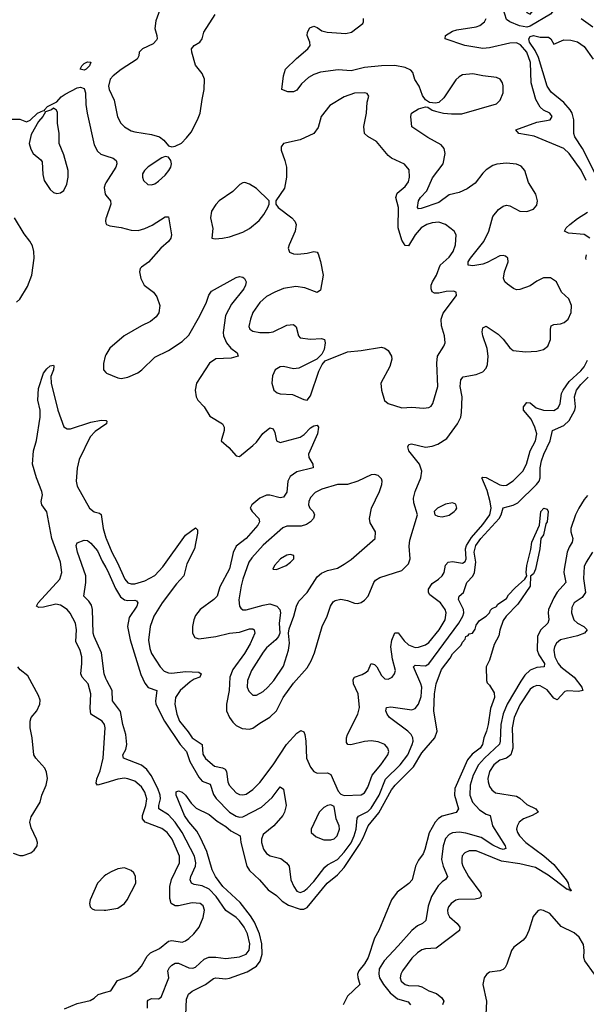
# Model space of a CAD drawing. Header units: inches. Extents: x 1649636 to 1815363, y 506543 to 641975.
# Tile 81 of 256: x 1699489 to 1702842, y 550412 to 556243. Entities that reach past the tile are written whole.
import ezdxf

# ---------------------------------------------------------------- set-up
doc = ezdxf.new("R2010")
doc.units = ezdxf.units.IN
doc.header["$MEASUREMENT"] = 0
doc.layers.add('B6595', color=7, linetype='Continuous')
doc.layers.add('B7505', color=7, linetype='Continuous')

msp = doc.modelspace()

# ---------------------------------------------------------------- linework, layer by layer
at = {"layer": 'B6595', "color": 5, "elevation": 420}
for points in [[(1699870, 555944.2), (1699847.6, 555950), (1699856.2, 555970), (1699870, 555983.8), (1699890, 555994), (1699910, 555990.7), (1699902.4, 555970), (1699883, 555950)], [(1699690, 555719), (1699678, 555710), (1699642, 555698), (1699626.8, 555670), (1699600.2, 555639.8), (1699557.3, 555562.7), (1699546, 555510), (1699555.8, 555475.8), (1699570, 555450.7), (1699614, 555414), (1699621.7, 555401.7), (1699625.8, 555325.8), (1699633.4, 555290), (1699670, 555238.4), (1699690, 555219.5), (1699710, 555213.1), (1699730, 555218.3), (1699750, 555232), (1699768.9, 555270), (1699776.4, 555310), (1699776.7, 555350), (1699750, 555442.7), (1699723.9, 555510), (1699722.7, 555570), (1699712.5, 555630), (1699713.1, 555693.1), (1699707.5, 555707.5)]]:
    msp.add_lwpolyline(points, close=True, dxfattribs=at)
at = {"layer": 'B6595', "color": 5}
for points, elevation in [([(1699410, 555654.9), (1699490, 555653.4), (1699530, 555638.8), (1699551.9, 555648.1), (1699595.3, 555690), (1699630, 555704.7), (1699636.4, 555703.6), (1699635.3, 555710), (1699654, 555730), (1699710, 555757.3), (1699734.6, 555785.4), (1699757.9, 555802.1), (1699830, 555839.8), (1699850, 555843), (1699870, 555836.5), (1699879.6, 555810), (1699880.7, 555740.7), (1699888.7, 555688.7), (1699930, 555501.6), (1699950, 555465.3), (1699970, 555446.3), (1700000, 555436.6)], 420), ([(1700000, 555277.7), (1699995.2, 555270), (1699990.2, 555250), (1699994.9, 555210), (1700000, 555203.8)], 420), ([(1699470, 554570.3), (1699490, 554588.7), (1699536.4, 554663.6), (1699560.5, 554730), (1699575, 554830), (1699573, 554870), (1699564.4, 554904.4), (1699550, 554931), (1699515.2, 554975.2), (1699459.2, 555070)], 420), ([(1700000, 555068.5), (1699996.4, 555050), (1700000, 555038.7)], 420), ([(1700000, 554258.9), (1699994.9, 554250), (1699986.1, 554206.1), (1699984.9, 554170), (1700000, 554154.2)], 420), ([(1700000, 551724.6), (1699950, 551709.9), (1699941.9, 551721.9), (1699946.6, 551746.6), (1699966, 551794), (1699982.6, 551870), (1699995.3, 552050), (1699990.9, 552070), (1699977.7, 552090), (1699909.8, 552130), (1699905.5, 552165.5), (1699910.4, 552250.4), (1699894, 552310), (1699859.8, 552350), (1699851.3, 552370), (1699857.8, 552430), (1699857, 552470), (1699848, 552508), (1699821.6, 552561.6), (1699825.9, 552630), (1699820.6, 552670), (1699788.4, 552728.4), (1699770.7, 552750), (1699730, 552775.8), (1699702.8, 552782.8), (1699630, 552763.2), (1699602.6, 552762.6), (1699589.1, 552769.1), (1699597.8, 552790), (1699726.3, 552930), (1699738.8, 552970), (1699731.2, 553030), (1699679.3, 553170), (1699650, 553329.5), (1699619.8, 553370), (1699616.5, 553390), (1699623.4, 553430), (1699620.5, 553450), (1699587.9, 553530), (1699564.8, 553610), (1699570.7, 553690), (1699588.6, 553751.4), (1699610.4, 553890), (1699609.9, 553930), (1699596.5, 553990), (1699601.2, 554058.8), (1699629.6, 554150), (1699650, 554176.4), (1699670, 554193), (1699690, 554198), (1699691.7, 554191.7), (1699690, 554169.3), (1699673.4, 554130), (1699675, 554090), (1699715.6, 553930), (1699751.6, 553831.6), (1699770, 553819.4), (1699790, 553819.5), (1699910, 553860.5), (1699970.7, 553870.7), (1700000, 553870)], 380), ([(1700000, 553847.6), (1699935.3, 553804.7), (1699906.3, 553773.7), (1699841.5, 553638.5), (1699830, 553587), (1699823, 553510), (1699830, 553481.6), (1699902.7, 553350), (1699930, 553328), (1699960.8, 553320.8), (1699972.4, 553312.4), (1699982.6, 553230), (1700000, 553174.3)], 380), ([(1700000, 552341.8), (1699989.3, 552370), (1699973.1, 552493.1), (1699929.4, 552590), (1699924.5, 552610), (1699920.2, 552750), (1699915, 552775), (1699899, 552799), (1699868, 552830), (1699880.6, 552910), (1699881.5, 552950), (1699831.8, 553090), (1699824.5, 553130), (1699830, 553144.7), (1699870, 553161), (1699890, 553158), (1699910, 553143), (1699950, 553098.5), (1699976.9, 553036.9), (1700000, 552998.1)], 360), ([(1699450, 551307.7), (1699490, 551294.4), (1699510, 551294.4), (1699556, 551310), (1699575.1, 551324.9), (1699592, 551350), (1699594.5, 551370), (1699589.5, 551390), (1699557, 551457), (1699548.5, 551490), (1699557.9, 551522.1), (1699610, 551608.5), (1699620.6, 551650), (1699646.6, 551710), (1699653.6, 551750), (1699647.3, 551787.3), (1699637.3, 551810), (1699585.1, 551870), (1699574, 551890), (1699563.7, 551990), (1699551.5, 552050), (1699550.6, 552090), (1699557.7, 552110), (1699590, 552150.3), (1699609, 552190), (1699610, 552214), (1699601.3, 552241.3), (1699536.8, 552356.8), (1699492.8, 552392.8), (1699478.9, 552410)], 420), ([(1700000, 551178.6), (1699988.6, 551171.4), (1699950.3, 551130), (1699906, 551030), (1699901.6, 551010), (1699906, 550990), (1699917.5, 550977.5), (1699932.3, 550972.3), (1699990, 550969), (1700000, 550970.5)], 420), ([(1699754.3, 550385.7), (1699830, 550416.2), (1699905.6, 550434.4), (1699930.8, 550449.2), (1699953.2, 550470), (1700000, 550483.7)], 380)]:
    msp.add_lwpolyline(points, dxfattribs=dict(at, elevation=elevation))
at = {"layer": 'B7505', "color": 5}
for points, elevation in [([(1702510, 556276), (1702534.7, 556305.3), (1702557.6, 556322.4), (1702692, 556370), (1702695.6, 556350), (1702630, 556275.8), (1702510, 556204.7), (1702490, 556199.1), (1702446.3, 556206.3), (1702389, 556230), (1702370, 556245.2), (1702350, 556308), (1702349.5, 556330.5), (1702364, 556370), (1702384, 556390), (1702390, 556394), (1702410, 556394), (1702424.5, 556384.5), (1702450, 556346), (1702477.3, 556317.3), (1702490, 556284.7)], 360), ([(1701530, 555809.3), (1701470, 555807.1), (1701410, 555786), (1701324.3, 555735.7), (1701272.9, 555670), (1701255.5, 555604.5), (1701230.2, 555569.8), (1701150, 555532), (1701050, 555509.2), (1701036.3, 555490), (1701036.4, 555470), (1701058.9, 555410), (1701067.9, 555370), (1701068.4, 555310), (1701055.5, 555244.5), (1701004.7, 555170), (1701006, 555150), (1701018.8, 555130), (1701100.7, 555070), (1701117.3, 555050), (1701125.5, 555030), (1701120.4, 554990), (1701083.1, 554910), (1701078.7, 554890), (1701086.5, 554866.5), (1701110, 554856.5), (1701135.2, 554855.3), (1701190, 554859.6), (1701230.5, 554870.5), (1701250, 554866.8), (1701256.2, 554856.2), (1701270.3, 554810.3), (1701286, 554730), (1701270, 554641.2), (1701250, 554627.6), (1701176.1, 554656.1), (1701123.3, 554663.3), (1701050, 554650.5), (1700998.7, 554630), (1700950, 554603.1), (1700910, 554567.8), (1700870, 554509.5), (1700854.7, 554470), (1700845.5, 554425.5), (1700850.5, 554410), (1700870, 554398.9), (1700910, 554390.2), (1700966, 554390), (1700990, 554395), (1701070, 554434.4), (1701110, 554437.6), (1701124.6, 554424.6), (1701138.4, 554370), (1701150, 554358.4), (1701210, 554351.5), (1701276.1, 554356.1), (1701294, 554350), (1701298, 554330), (1701290.4, 554289.6), (1701278, 554262), (1701247.1, 554232.9), (1701140.5, 554179.5), (1701110, 554176.4), (1701050, 554189.6), (1701030, 554187.3), (1701002, 554170), (1700985.8, 554134.2), (1700982, 554090), (1700992.7, 554050), (1701012.9, 554032.9), (1701030, 554027.9), (1701103.2, 554023.2), (1701170, 553993), (1701190, 553990.7), (1701210, 554016), (1701258.8, 554161.2), (1701278.4, 554201.6), (1701296.6, 554223.4), (1701430, 554277), (1701510, 554284.6), (1701630, 554303.8), (1701650, 554298), (1701670, 554284), (1701690.3, 554250.3), (1701692, 554232), (1701679.3, 554190), (1701627.3, 554090), (1701630.9, 554049.1), (1701648.7, 553988.7), (1701670.3, 553970.3), (1701750, 553944.6), (1701810, 553948), (1701878.3, 553941.7), (1701910, 553946), (1701924.9, 553955.1), (1701934.7, 553970), (1701963.5, 554070), (1701957.2, 554210), (1701961.5, 554250), (1701999.6, 554310), (1702007.6, 554330), (1702003.6, 554370), (1701985.1, 554430), (1701982.6, 554470), (1701995.8, 554504.2), (1702075.1, 554610), (1702072, 554630), (1702055.7, 554635.7), (1702013.5, 554633.5), (1701970, 554623.2), (1701943.5, 554623.5), (1701930, 554631.8), (1701923.9, 554650), (1701925, 554670), (1701931.4, 554690), (1701956.2, 554730), (1701978, 554790), (1702030, 554836.3), (1702055.4, 554870), (1702068.9, 554910), (1702073, 554970), (1702059.5, 554990), (1702009.5, 555030), (1701970, 555043.8), (1701930, 555039.8), (1701899.5, 555030), (1701866, 555010), (1701830, 554968.6), (1701790, 554904.4), (1701770, 554906), (1701750, 554937.2), (1701728.3, 555010), (1701731.6, 555131.6), (1701715.8, 555190), (1701723.5, 555216.5), (1701770, 555254.9), (1701790, 555282.4), (1701797.1, 555310), (1701793.5, 555353.5), (1701767.4, 555387.4), (1701690, 555424), (1701670, 555438.3), (1701601.1, 555521.1), (1701550, 555551.3), (1701529.8, 555569.8), (1701525.8, 555610), (1701540.8, 555690), (1701546.2, 555753.8), (1701556, 555790), (1701545.6, 555805.6)], 440), ([(1700350, 555432.7), (1700330, 555424.5), (1700250, 555372.6), (1700228.4, 555350), (1700217.1, 555330), (1700215.5, 555310), (1700222, 555290), (1700247.5, 555267.5), (1700270, 555264.9), (1700290, 555270.4), (1700310, 555286.4), (1700350, 555322), (1700372.8, 555350), (1700383.6, 555370), (1700387.3, 555390), (1700383.7, 555410), (1700370, 555429.2)], 440), ([(1700821.7, 555278.3), (1700810, 555277.6), (1700793, 555267), (1700750, 555225.6), (1700670, 555169.6), (1700650, 555149.6), (1700624.2, 555110), (1700619.5, 555070), (1700632.5, 555007.5), (1700626.8, 554950), (1700645.2, 554945.2), (1700690, 554948.7), (1700730, 554957.6), (1700810, 554985.3), (1700850, 555006.7), (1700906.1, 555053.9), (1700934.7, 555090), (1700958, 555130), (1700966.6, 555150), (1700965.2, 555170), (1700890, 555243.1), (1700850, 555269.7)], 440), ([(1701590, 553549.6), (1701570, 553548), (1701490.8, 553510), (1701430, 553491.1), (1701369.7, 553489.7), (1701277.2, 553462.8), (1701237.4, 553442.6), (1701210, 553413.3), (1701199.7, 553390), (1701198, 553370), (1701206.9, 553350), (1701225.2, 553330), (1701233.6, 553310), (1701228, 553290), (1701210.2, 553270), (1701186.5, 553253.5), (1701155.9, 553244.1), (1701070, 553242.9), (1701046.3, 553233.7), (1700930, 553130.6), (1700863.7, 553056.3), (1700845.6, 553030), (1700809.1, 552930), (1700799.6, 552890), (1700786.8, 552806.8), (1700790.2, 552770.2), (1700797.7, 552757.8), (1700809.3, 552749.3), (1700830, 552748.4), (1700930, 552776.8), (1700970, 552783.5), (1701010.7, 552770), (1701028, 552750), (1701033.4, 552730), (1701025.3, 552670), (1701028.5, 552610), (1701021.6, 552590), (1701005.7, 552570), (1700950, 552524), (1700930, 552497.7), (1700861.7, 552390), (1700837.6, 552330), (1700836.1, 552290), (1700846.1, 552266.1), (1700870, 552243.7), (1700890, 552242.6), (1700930, 552265.3), (1700957.4, 552290), (1700993, 552330), (1701050, 552415.3), (1701081, 552510), (1701086, 552550), (1701080.9, 552610), (1701084.8, 552635.2), (1701112.6, 552710), (1701127, 552770), (1701141.3, 552798.7), (1701190, 552851.8), (1701250, 552942.8), (1701274.6, 552965.4), (1701310, 552980.9), (1701370, 552994.9), (1701410, 553018), (1701450, 553047.2), (1701592, 553170), (1701595.6, 553210), (1701562.7, 553262.7), (1701559.8, 553290), (1701570.8, 553350), (1701619.2, 553450), (1701632.8, 553490), (1701634.7, 553510), (1701630, 553524), (1701610, 553543.6)], 440), ([(1702050, 553381.5), (1702010, 553373.8), (1701961.6, 553350), (1701941.6, 553330), (1701946.8, 553310), (1701963.7, 553303.7), (1701990, 553299), (1702030, 553309.2), (1702061.1, 553330), (1702070, 553341.3), (1702075.3, 553350), (1702070, 553374.3)], 420), ([(1701090, 553076.3), (1701070, 553072.2), (1701033, 553050), (1700996.3, 553010), (1700987.7, 552990), (1701010, 552987), (1701066, 553010), (1701092, 553030), (1701111.6, 553050), (1701111.8, 553070)], 460), ([(1701330, 551594), (1701310, 551589.6), (1701290, 551577.4), (1701261.1, 551550), (1701214, 551450), (1701214.9, 551430), (1701243.7, 551403.7), (1701290, 551385.3), (1701330, 551385.5), (1701350, 551393.1), (1701368.2, 551410), (1701382.4, 551450), (1701379.8, 551470), (1701362.3, 551510), (1701350, 551584)], 380)]:
    msp.add_lwpolyline(points, close=True, dxfattribs=dict(at, elevation=elevation))
for points, elevation in [([(1700335.6, 556350), (1700295.4, 556235.4), (1700289.2, 556190), (1700301.3, 556150), (1700303.1, 556130), (1700299, 556121), (1700280.2, 556099.8), (1700216.3, 556070), (1700197.3, 556050), (1700194.8, 556030), (1700184.4, 556010), (1700090, 555947.2), (1700043.5, 555910), (1700025.5, 555890), (1700015.5, 555850), (1700019.7, 555830), (1700047.5, 555767.5), (1700068.2, 555668.2), (1700088.1, 555630), (1700108.8, 555608.8), (1700150, 555585.3), (1700170, 555579.6), (1700270, 555563.2), (1700317.3, 555550), (1700343, 555530), (1700370, 555496), (1700390, 555490.8), (1700410, 555494.8), (1700447.2, 555512.8), (1700477.2, 555542.8), (1700503.3, 555576.7), (1700542.4, 555650), (1700558, 555690), (1700568.3, 555770), (1700582, 555830), (1700582.4, 555890), (1700570, 555925.2), (1700530, 555974), (1700507.3, 556050), (1700506, 556070), (1700521.2, 556090), (1700555.1, 556110), (1700569.5, 556130), (1700579.7, 556170), (1700645.7, 556274.3)], 440), ([(1700000, 554154.2), (1700004, 554150), (1700070, 554121.6), (1700090, 554117.5), (1700130, 554125.5), (1700187.6, 554152.4), (1700212.1, 554170), (1700290, 554244.9), (1700370, 554283.7), (1700450, 554337.8), (1700490, 554375.3), (1700556.3, 554490), (1700595.7, 554570), (1700608.2, 554611.8), (1700624, 554636), (1700770, 554716.9), (1700790, 554723.1), (1700810, 554718), (1700820.7, 554710), (1700830.3, 554690.3), (1700825.7, 554670), (1700815, 554650), (1700742.5, 554557.5), (1700708, 554492), (1700692.8, 554390), (1700694.8, 554370), (1700713.3, 554330), (1700737.9, 554297.9), (1700777, 554270), (1700783, 554250), (1700741.1, 554238.9), (1700650, 554233.9), (1700613.2, 554210), (1700536.1, 554090), (1700527.9, 554050), (1700533.4, 554010), (1700544.4, 553990), (1700580.8, 553950), (1700614.6, 553894.6), (1700690.3, 553850), (1700698.9, 553830), (1700699.5, 553810), (1700680.7, 553750), (1700727.7, 553710), (1700770, 553660.7), (1700790, 553657.3), (1700870, 553721.3), (1700890, 553741.3), (1700927.4, 553792.6), (1700970, 553826.5), (1700990, 553819.5), (1700998.9, 553798.9), (1701008.6, 553748.6), (1701030, 553739.1), (1701150, 553771), (1701172.8, 553787.2), (1701210, 553826), (1701230, 553837.2), (1701250, 553841.6), (1701258, 553830), (1701250.8, 553790), (1701198.7, 553670), (1701200.6, 553650), (1701224.9, 553610), (1701225.5, 553590), (1701130, 553565), (1701090, 553538.8), (1701075.5, 553510), (1701070, 553444.2), (1701050, 553415), (1701030, 553410.7), (1700970, 553427.4), (1700950, 553426.5), (1700910.1, 553409.9), (1700862.4, 553370), (1700854, 553350), (1700864.2, 553330), (1700905.2, 553290), (1700908.7, 553270), (1700899.5, 553250), (1700829.7, 553170.3), (1700770, 553125.8), (1700751.7, 553088.3), (1700730, 552991.1), (1700674.5, 552885.5), (1700657.3, 552830), (1700638.2, 552810), (1700557.7, 552750), (1700530, 552715.6), (1700519.1, 552690), (1700512.5, 552650), (1700512.2, 552610), (1700525, 552585), (1700550, 552576.8), (1700650, 552590.9), (1700730, 552610.1), (1700790, 552616), (1700850, 552635.1), (1700870, 552635.3), (1700877.6, 552630), (1700880.1, 552610), (1700853.2, 552546.8), (1700819.4, 552490), (1700750, 552395.9), (1700732.7, 552350), (1700728.2, 552270), (1700713.4, 552190), (1700713.9, 552150), (1700730, 552110.2), (1700750, 552083), (1700770, 552063.7), (1700806.2, 552046.2), (1700850, 552041.1), (1700870, 552047.9), (1700910, 552078), (1700970, 552111.8), (1701008.7, 552150), (1701049.3, 552230), (1701110, 552314), (1701190, 552405.2), (1701214.6, 552445.4), (1701233.6, 552493.6), (1701280.3, 552650), (1701309.8, 552710), (1701328.1, 552770), (1701343.6, 552796.4), (1701355.7, 552804.3), (1701390, 552810.9), (1701430, 552804.2), (1701470, 552787.2), (1701490, 552785.2), (1701510, 552791.9), (1701530, 552805.6), (1701550.7, 552829.3), (1701584.7, 552910), (1701595.4, 552924.6), (1701620.5, 552939.5), (1701750, 552981.6), (1701790, 553021.5), (1701800.2, 553050), (1701795, 553125), (1701798.9, 553161.1), (1701844, 553310), (1701822.4, 553382.4), (1701820.3, 553410), (1701829.8, 553450), (1701862.9, 553530), (1701869, 553570), (1701855.4, 553610), (1701792.3, 553690), (1701786.1, 553713.9), (1701793.1, 553726.9), (1701808.7, 553731.3), (1701890, 553710.8), (1701930, 553716.6), (1701964, 553730), (1702017, 553763), (1702079.8, 553850), (1702099.3, 553890), (1702103.7, 553916.3), (1702107.6, 554010), (1702096.7, 554070), (1702099.8, 554110), (1702112.8, 554127.2), (1702190, 554141), (1702230, 554157.8), (1702250, 554179.6), (1702258.5, 554201.5), (1702262.6, 554250), (1702255, 554295), (1702229.8, 554370.2), (1702225.8, 554394.2), (1702230, 554418), (1702250, 554427.6), (1702320.5, 554380.5), (1702350, 554352), (1702390, 554298.9), (1702410, 554284.1), (1702483.5, 554276.5), (1702550, 554279.8), (1702590, 554290.2), (1702614.8, 554310), (1702630.4, 554349.6), (1702629.9, 554410.1), (1702634.2, 554430), (1702650, 554438.6), (1702690, 554442.1), (1702711.3, 554450), (1702734.9, 554470), (1702752.1, 554510), (1702754.2, 554550), (1702739.8, 554590), (1702696.5, 554630), (1702666, 554690), (1702630, 554715.2), (1702590, 554714.3), (1702550, 554694.7), (1702510, 554666.8), (1702450, 554645.2), (1702430, 554644.1), (1702410.6, 554650.6), (1702376, 554676), (1702361.1, 554690), (1702351.8, 554711.8), (1702357.5, 554750), (1702379.8, 554810), (1702377.7, 554830), (1702363.3, 554843.3), (1702350, 554847.4), (1702330, 554843.7), (1702255.6, 554804.4), (1702230, 554795.9), (1702170, 554786.3), (1702144.2, 554790), (1702144.2, 554810), (1702156.7, 554830), (1702235.4, 554930), (1702264.9, 554990), (1702290, 555077.1), (1702321.9, 555118.1), (1702350, 555139.2), (1702370, 555144.7), (1702390, 555141.1), (1702450, 555108.7), (1702490, 555107.6), (1702530, 555120.3), (1702550, 555145.5), (1702553.6, 555170), (1702544, 555210), (1702499.6, 555279.6), (1702478.8, 555350), (1702456.3, 555376.3), (1702430, 555386.8), (1702370, 555392.9), (1702312.8, 555387.2), (1702290, 555379.3), (1702250, 555353.3), (1702230, 555333.7), (1702185.4, 555274.6), (1702137.9, 555242.1), (1702090, 555220.6), (1702030, 555205), (1701970, 555159.9), (1701865.9, 555125.9), (1701850, 555123.5), (1701842.7, 555130), (1701849.9, 555170), (1701861.5, 555190), (1701899.6, 555230), (1701932.5, 555307.5), (1701994.4, 555390), (1702007, 555450), (1702000.6, 555480.6), (1701982.8, 555502.8), (1701905.1, 555545.1), (1701809.3, 555609.3), (1701803.5, 555670), (1701808.2, 555690), (1701850, 555715.8), (1701890, 555726.4), (1701905.2, 555725.2), (1701930, 555707.7), (1701950, 555700.7), (1701998, 555690), (1702045.3, 555685.3), (1702106.4, 555686.4), (1702310, 555744.5), (1702333.6, 555766.4), (1702350.6, 555810), (1702351.1, 555851.1), (1702345.8, 555870), (1702331.7, 555891.7), (1702310, 555901.1), (1702230.2, 555909.8), (1702170, 555922.3), (1702110, 555915.9), (1702090, 555904.8), (1702070, 555886), (1702000.2, 555779.8), (1701970, 555753.6), (1701950, 555748.7), (1701913.6, 555753.6), (1701890, 555769.2), (1701873.5, 555793.5), (1701853.3, 555850), (1701828, 555888), (1701816.8, 555930), (1701804.8, 555944.8), (1701770, 555960.5), (1701710, 555971.5), (1701629.9, 555969.9), (1701530, 555959.2), (1701450, 555941), (1701374.2, 555945.8), (1701270, 555933.3), (1701230, 555919.2), (1701199.3, 555900.7), (1701157.4, 555862.6), (1701130, 555826), (1701110, 555815.6), (1701076.1, 555816.1), (1701040.9, 555830), (1701050.9, 555910), (1701062.4, 555950), (1701126.9, 556013.1), (1701194.5, 556070), (1701208.3, 556090), (1701206.6, 556110), (1701189.7, 556150), (1701191.6, 556170), (1701205.9, 556194.1), (1701230, 556203.8), (1701250, 556196.4), (1701277.8, 556177.8), (1701308.3, 556168.3), (1701419, 556161), (1701452, 556170), (1701519.1, 556220.9), (1701523.7, 556230), (1701523.6, 556250)], 420), ([(1702842.5, 555290), (1702811.2, 555351.2), (1702741.9, 555450), (1702710, 555479.9), (1702533.4, 555553.4), (1702443.5, 555570), (1702425.1, 555590), (1702550, 555636.4), (1702627.6, 555650), (1702641, 555670), (1702626.3, 555690), (1702590, 555706.6), (1702570, 555724.2), (1702544.5, 555770), (1702515.8, 555870), (1702511.2, 555990), (1702489.6, 556050), (1702453.8, 556093.8), (1702430, 556106.3), (1702390, 556103.7), (1702270, 556076), (1702230, 556072.7), (1702124.5, 556090), (1702007.8, 556130), (1702009.7, 556150), (1702050, 556175.4), (1702076, 556184), (1702190, 556200.6), (1702212.1, 556207.9), (1702240.2, 556230), (1702250.6, 556249.4)], 380), ([(1702812.7, 556250), (1702880.3, 556200.3)], 380), ([(1702900.9, 555320.9), (1702819.5, 555479.5), (1702774.6, 555550), (1702768, 555570), (1702767.9, 555650), (1702759.2, 555690), (1702747.9, 555710), (1702710, 555752.9), (1702633.7, 555813.7), (1702611.3, 555850), (1702559.7, 556019.7), (1702539.8, 556059.8), (1702505.8, 556110), (1702501.7, 556130), (1702510, 556144.1), (1702530, 556149.4), (1702570, 556139.3), (1702618.9, 556138.9), (1702633.4, 556130), (1702650, 556098), (1702710, 556124.4), (1702750, 556122.4), (1702790, 556112), (1702830, 556084), (1702884, 556010)], 360), ([(1700000, 555436.6), (1700042.7, 555422.7), (1700061.1, 555410), (1700063.2, 555403.2), (1700064.5, 555390), (1700058.3, 555370), (1700000, 555277.7)], 420), ([(1700000, 555203.8), (1700027.4, 555170), (1700029.1, 555150), (1700000.3, 555070), (1700000, 555068.5)], 420), ([(1702862.9, 554950), (1702830, 554970.4), (1702738, 554978), (1702712.4, 554990), (1702722.6, 555010), (1702744.7, 555030), (1702790, 555066), (1702850, 555102.5)], 380), ([(1700000, 555038.7), (1700002.8, 555030), (1700022.3, 555022.3), (1700090, 555013.4), (1700150, 554997.2), (1700190, 554995.4), (1700230, 555007.2), (1700273.2, 555026.8), (1700350, 555075.3), (1700370, 555075.5), (1700387.8, 554970), (1700384.1, 554950), (1700370.2, 554930), (1700325.6, 554890), (1700252, 554808), (1700210, 554778.4), (1700202.4, 554770), (1700197.6, 554750), (1700207, 554710), (1700226.7, 554670), (1700280.5, 554630), (1700301.2, 554601.2), (1700318.3, 554550), (1700312.6, 554507.4), (1700296.7, 554483.3), (1700264.1, 554455.9), (1700210, 554430.8), (1700107.2, 554370), (1700022.1, 554297.9), (1700000, 554258.9)], 420), ([(1702842.3, 554822.3), (1702839, 554830), (1702844.5, 554850)], 380), ([(1700000, 553174.3), (1700001.3, 553170), (1700033.7, 553090), (1700066.8, 553030), (1700110.8, 552930), (1700130, 552909), (1700150, 552901.7), (1700170, 552902.6), (1700230, 552919.6), (1700290, 552952.4), (1700337, 553003), (1700470, 553191), (1700530, 553234.9), (1700541.6, 553221.6), (1700542, 553202), (1700524.6, 553110), (1700479.4, 553020.6), (1700461.7, 552950), (1700417.1, 552902.9), (1700331.7, 552790), (1700283, 552710), (1700262.2, 552650), (1700251.5, 552568.5), (1700258.6, 552518.6), (1700269.6, 552489.6), (1700320.6, 552410), (1700345.3, 552385.3), (1700370, 552375.8), (1700390, 552374), (1700470, 552382.9), (1700550, 552379.7), (1700563.2, 552370), (1700554.9, 552350), (1700522.6, 552337.4), (1700498.4, 552321.6), (1700438.2, 552270), (1700412, 552230), (1700407.3, 552190), (1700418.5, 552130), (1700435.5, 552090), (1700486.7, 552026.7), (1700510, 551989.5), (1700569.4, 551950), (1700573.5, 551893.5), (1700588.9, 551868.9), (1700642.2, 551822.2), (1700690, 551813.3), (1700704.7, 551804.7), (1700714, 551790), (1700721.5, 551730), (1700729.4, 551710), (1700770, 551664.5), (1700790, 551653.8), (1700810, 551651.9), (1700830, 551657.4), (1700870, 551684.1), (1700910, 551726.7), (1700990, 551830.1), (1701069.2, 551950), (1701130, 552018.8), (1701153, 552033), (1701170, 552026), (1701176, 552010), (1701182.4, 551970), (1701185.9, 551870), (1701210, 551816.3), (1701230, 551790.6), (1701250, 551781.6), (1701310, 551783), (1701330, 551773.4), (1701374.4, 551674.4), (1701390, 551656.3), (1701410, 551648.7), (1701510, 551652.9), (1701530, 551664.2), (1701550, 551698.4), (1701574.9, 551770), (1701627.3, 551830), (1701668.7, 551890), (1701673.8, 551910), (1701667.1, 551930), (1701649.6, 551950), (1701610, 551966.5), (1701570, 551972.7), (1701530, 551969.1), (1701448.4, 551948.4), (1701431.5, 551951.5), (1701423.3, 551963.3), (1701423.1, 551990), (1701429.8, 552010), (1701489.7, 552130), (1701499.3, 552170), (1701491.8, 552250), (1701465.7, 552310), (1701463.4, 552336.6), (1701471.3, 552350), (1701515.6, 552364.4), (1701540.5, 552379.5), (1701550.7, 552390), (1701570, 552430.2), (1701590, 552423.9), (1701603.2, 552410), (1701630, 552359.5), (1701650, 552339.6), (1701670, 552336.9), (1701692.8, 552350), (1701707.1, 552370), (1701712.4, 552390), (1701696.3, 552456.3), (1701685.7, 552530), (1701691.3, 552568.7), (1701710, 552611.8), (1701730, 552612.9), (1701764.2, 552564.2), (1701790, 552540.5), (1701830, 552526), (1701850, 552526.9), (1701890, 552541.3), (1701910, 552554.8), (1701972.5, 552630), (1702006.4, 552690), (1702012.3, 552730), (1702007.8, 552750), (1701978.7, 552790), (1701916.7, 552836.7), (1701908.2, 552850), (1701909, 552870), (1701930, 552904.5), (1701968.5, 552930), (1701989.9, 552950.1), (1702000.7, 552970), (1702010, 553012.2), (1702024, 553030), (1702050, 553033.8), (1702110, 553023.9), (1702126.1, 553033.8), (1702130.8, 553050), (1702127.1, 553110), (1702133.1, 553130), (1702163.7, 553176.3), (1702230, 553252.8), (1702271.4, 553310), (1702279, 553350), (1702273, 553387), (1702255.2, 553455.2), (1702224.8, 553530), (1702230, 553534), (1702250, 553531.8), (1702330, 553488.8), (1702350, 553484.4), (1702370, 553487.2), (1702410, 553513.1), (1702467, 553570), (1702488.8, 553610), (1702510.4, 553690), (1702542, 553750), (1702549.4, 553790), (1702538.8, 553830), (1702516.9, 553876.9), (1702469.8, 553930), (1702471.6, 553950), (1702490, 553975.8), (1702510, 553974.2), (1702545.4, 553945.4), (1702590, 553930.6), (1702650, 553928.9), (1702675.1, 553944.9), (1702687, 553970), (1702695.8, 554030), (1702706.3, 554050), (1702740.2, 554099.8), (1702810, 554163.3), (1702830, 554187.2), (1702850, 554227.8)], 380), ([(1700000, 552998.1), (1700010, 552981.3), (1700055.5, 552875.5), (1700085.3, 552825.3), (1700110, 552807.1), (1700130, 552803.2), (1700170, 552806.4), (1700181.1, 552801.1), (1700188.2, 552790), (1700182, 552770), (1700137.5, 552702.5), (1700126.9, 552650), (1700142.5, 552570), (1700205.6, 552365.6), (1700230, 552314.4), (1700248.8, 552288.8), (1700300.3, 552270), (1700292.5, 552210), (1700295.8, 552190), (1700346, 552090), (1700439.5, 551950), (1700475.8, 551910), (1700496.5, 551850), (1700550, 551757.8), (1700570, 551734.3), (1700615.6, 551715.6), (1700635.7, 551655.7), (1700652, 551632), (1700730, 551549.6), (1700770, 551526.8), (1700790, 551521.4), (1700810, 551523.3), (1700920.4, 551579.6), (1700983.3, 551636.7), (1701030, 551700.4), (1701050, 551686.8), (1701066, 551590), (1701056.6, 551550), (1701045.8, 551530), (1700993.4, 551470), (1700930, 551418), (1700920.2, 551390), (1700920.1, 551370), (1700931.4, 551331.4), (1700950, 551305.5), (1700971.6, 551291.6), (1701035.1, 551275.1), (1701068.8, 551250), (1701084.9, 551230), (1701093, 551150), (1701110.8, 551110.8), (1701130, 551082.8), (1701150, 551075.2), (1701170, 551082.7), (1701190, 551097.5), (1701230, 551139.1), (1701294.7, 551225.3), (1701310, 551238.6), (1701370, 551270.6), (1701410, 551312.6), (1701450, 551369), (1701469.2, 551410), (1701480.1, 551450), (1701485.9, 551514.1), (1701494.4, 551525.6), (1701550, 551554.2), (1701570, 551573.9), (1701615.7, 551650), (1701654.6, 551745.4), (1701741.7, 551830), (1701785.6, 551890), (1701812.7, 551950), (1701817.8, 551970), (1701816.2, 551990), (1701805.4, 552010), (1701785.6, 552030), (1701678.5, 552110), (1701663.5, 552130), (1701656.8, 552150), (1701660.7, 552170), (1701686.1, 552173.9), (1701810, 552155.9), (1701830, 552164), (1701849.9, 552190.1), (1701865.6, 552234.4), (1701868.7, 552290), (1701863.9, 552310), (1701819.9, 552410), (1701830, 552420.9), (1701890, 552417.5), (1701910, 552428.7), (1702088.4, 552670), (1702111.9, 552710), (1702117.1, 552730), (1702116.1, 552750), (1702087, 552810), (1702089.8, 552830), (1702115.3, 552850), (1702135.3, 552910), (1702170, 552946.9), (1702181.2, 552970), (1702189.3, 553030), (1702179.3, 553090), (1702188.8, 553130), (1702218.1, 553170), (1702326.9, 553290), (1702338.6, 553310), (1702350, 553351.9), (1702410, 553367.5), (1702437.1, 553382.9), (1702548.2, 553490), (1702562.5, 553510), (1702569.9, 553530.1), (1702569.5, 553589.5), (1702577.1, 553630), (1702590.8, 553670), (1702629.5, 553750), (1702642, 553810), (1702710, 553839.4), (1702741, 553870), (1702774, 553930), (1702777.9, 553950), (1702772, 554010), (1702785.2, 554050), (1702810, 554082.2), (1702853.9, 554126.1)], 360), ([(1700000, 553870), (1700002, 553870), (1700006, 553866), (1700003.7, 553850), (1700000, 553847.6)], 380), ([(1702850, 553424.7), (1702830, 553402), (1702798.2, 553350), (1702778.9, 553310), (1702750.1, 553230), (1702750.8, 553210), (1702763.2, 553170), (1702759.3, 553150), (1702740.6, 553119.4), (1702730.1, 553090), (1702710.5, 552990), (1702710.1, 552970), (1702722.2, 552910), (1702670, 552852.2), (1702650, 552820.3), (1702618.9, 552750), (1702615.9, 552730), (1702621.3, 552690), (1702614, 552670), (1702571.5, 552628.5), (1702554.4, 552590), (1702551.1, 552510), (1702561.7, 552481.7), (1702594.4, 552430), (1702593.6, 552410), (1702550, 552406.1), (1702510, 552391.1), (1702479.2, 552360.8), (1702454.6, 552325.4), (1702374.1, 552190), (1702350, 552132.7), (1702336.4, 552070), (1702332.7, 551970), (1702327.9, 551952.1), (1702239, 551870), (1702204.6, 551830), (1702173.2, 551770), (1702155.9, 551710), (1702152.7, 551650), (1702169.2, 551610), (1702210, 551564.2), (1702250, 551538.7), (1702273.4, 551530), (1702286.9, 551470), (1702362.7, 551350), (1702366, 551334), (1702350.8, 551329.2), (1702330, 551335.7), (1702290, 551354.9), (1702220, 551400), (1702130, 551425.9), (1702089.2, 551430.8), (1702050, 551427.9), (1702030, 551418.3), (1702010, 551394.2), (1701995.7, 551350), (1701986.3, 551270), (1701994.4, 551230), (1702020.7, 551170), (1702009.4, 551150.6), (1701990, 551137.8), (1701966.5, 551113.5), (1701927, 551050), (1701906.3, 550993.7), (1701892.1, 550907.9), (1701874, 550890), (1701843.4, 550876.6), (1701810, 550849.8), (1701730, 550757.8), (1701645.5, 550670), (1701617.3, 550622.7), (1701614.1, 550590), (1701619.3, 550570), (1701642.7, 550530), (1701681.2, 550481.2), (1701724.3, 550444.3), (1701787.6, 550427.6), (1701801.7, 550410)], 360), ([(1700472, 550350), (1700476.8, 550443.2), (1700488.1, 550471.9), (1700510.9, 550490), (1700589.8, 550530), (1700635.8, 550564.2), (1700650, 550568.4), (1700710, 550563.8), (1700730, 550566.8), (1700835.4, 550604.6), (1700890, 550638.7), (1700913, 550667), (1700924.5, 550710), (1700923, 550770), (1700908.3, 550830), (1700878.6, 550898.6), (1700855.9, 550935.9), (1700794.6, 551014.6), (1700690.6, 551110), (1700649.1, 551170), (1700629.3, 551209.3), (1700596.4, 551316.4), (1700559.1, 551399.1), (1700537.7, 551437.7), (1700490, 551492.4), (1700464.5, 551530), (1700415.1, 551650), (1700415.3, 551670), (1700430, 551676.3), (1700450, 551667.7), (1700470, 551650.7), (1700504.1, 551604.1), (1700533.7, 551573.7), (1700610, 551536.9), (1700657.4, 551497.5), (1700710, 551465.2), (1700738.9, 551438.9), (1700793.7, 551410), (1700798.2, 551370), (1700833, 551230), (1700850, 551204.5), (1700908, 551150), (1700959, 551090), (1701010, 551056.5), (1701043.5, 551023.5), (1701079.3, 550999.3), (1701150, 550975.3), (1701170, 550976.1), (1701190, 550985.2), (1701308.5, 551130), (1701370, 551179.6), (1701410, 551223.1), (1701501.2, 551358.8), (1701522.8, 551397.2), (1701552, 551470), (1701613.7, 551546.3), (1701690, 551683), (1701710.6, 551710), (1701820.6, 551819.4), (1701870, 551902.2), (1701946.3, 551990), (1701958.9, 552030), (1701940.6, 552150), (1701944.5, 552250), (1701954, 552310), (1701984.7, 552395.3), (1702037.5, 552462.5), (1702050, 552486.8), (1702101.5, 552538.5), (1702110, 552557.3), (1702125.4, 552574.6), (1702130, 552590.4), (1702143.9, 552596.1), (1702150, 552606), (1702169.3, 552610.7), (1702185.2, 552634.8), (1702190, 552658), (1702210, 552684.7), (1702249.4, 552710.6), (1702268.7, 552730), (1702274.5, 552745.5), (1702284.7, 552755.3), (1702310, 552767.7), (1702319, 552781), (1702370, 552816), (1702382.9, 552837.1), (1702420.8, 552879.2), (1702479.3, 552930), (1702489.5, 552950), (1702486.3, 552970), (1702489.7, 553010), (1702514.2, 553105.8), (1702520.4, 553150), (1702566, 553250), (1702573.3, 553330), (1702590.6, 553350.6), (1702610, 553344.9), (1702615.8, 553330), (1702610.2, 553269.8), (1702603.1, 553256.9), (1702590, 553193.2), (1702573.7, 553170), (1702567.2, 553110), (1702540.9, 552990), (1702530, 552962), (1702512.5, 552947.5), (1702510.9, 552889.1), (1702438.2, 552781.8), (1702367.4, 552710), (1702350, 552686), (1702330, 552628), (1702324.9, 552595.1), (1702297.3, 552542.7), (1702270.5, 552450), (1702250.5, 552410), (1702251, 552330), (1702256, 552316), (1702270, 552302), (1702297.1, 552257.1), (1702298.7, 552230), (1702276.4, 552163.6), (1702262.6, 552070), (1702252.5, 552030), (1702235.9, 551990), (1702228.4, 551950), (1702214.8, 551930), (1702166.1, 551893.9), (1702140.3, 551859.7), (1702063.6, 551690), (1702062.6, 551650), (1702086.3, 551570), (1702071.6, 551548.4), (1701990, 551526.5), (1701967.8, 551512.2), (1701948.4, 551491.6), (1701911.8, 551428.2), (1701887, 551330), (1701876.2, 551303.8), (1701850, 551266), (1701832.5, 551230), (1701811.2, 551148.8), (1701792.3, 551127.7), (1701723.4, 551076.6), (1701690.2, 551030), (1701614.3, 550850), (1701590, 550803.7), (1701552.5, 550690), (1701530, 550652.8), (1701495.9, 550610), (1701489.2, 550590), (1701490.2, 550570.2), (1701501.6, 550530), (1701430, 550461.3), (1701403.5, 550410)], 340), ([(1702878.8, 553090), (1702840.7, 553030), (1702830, 553005.2), (1702826.2, 552933.8), (1702837.8, 552850), (1702817.9, 552822.1), (1702771.1, 552790), (1702757.6, 552762.4), (1702754.6, 552730), (1702768.9, 552690), (1702790, 552669.4), (1702827.6, 552650), (1702847.6, 552630), (1702832, 552610), (1702790, 552593.5), (1702690, 552569.8), (1702666.2, 552550), (1702654.8, 552530), (1702650.1, 552510), (1702657.1, 552470), (1702676, 552430), (1702691.8, 552410), (1702770.1, 552350), (1702815.5, 552290), (1702821.3, 552270), (1702795.3, 552264.7), (1702730.7, 552269.3), (1702715.8, 552264.2), (1702670, 552215.4), (1702650, 552226), (1702610, 552274), (1702570, 552297.7), (1702550, 552299.4), (1702530, 552292.9), (1702510, 552277.7), (1702450, 552185.5), (1702415.4, 552110), (1702404.4, 552050), (1702406.9, 551930), (1702395.7, 551890), (1702370, 551870.4), (1702330, 551858.5), (1702295.8, 551830), (1702268.6, 551790), (1702260.1, 551750), (1702261.1, 551730), (1702270, 551701.3), (1702283.2, 551683.2), (1702305.4, 551665.4), (1702430, 551645), (1702450, 551633.5), (1702490, 551595.5), (1702543.8, 551570), (1702557.1, 551550), (1702521.6, 551530), (1702470.4, 551510), (1702444.9, 551490), (1702433, 551467), (1702430.2, 551450), (1702434.4, 551430), (1702446.4, 551410), (1702484, 551370), (1702590.9, 551290.9), (1702650, 551239.3), (1702723.7, 551150), (1702734.6, 551130), (1702741.2, 551101.2), (1702753.5, 551086.5), (1702750, 551082.7), (1702747.6, 551087.6), (1702735.3, 551090), (1702734.6, 551094.6), (1702730, 551091.6), (1702617.5, 551177.5), (1702541.8, 551221.7), (1702450, 551244.4), (1702339.7, 551259.7), (1702190, 551321.1), (1702150, 551321.7), (1702122.7, 551310), (1702108.4, 551291.6), (1702105.3, 551274.7), (1702105.7, 551250), (1702112.5, 551230), (1702146, 551170), (1702218.1, 551070), (1702221.2, 551050), (1702210, 551041.7), (1702184.7, 551035.3), (1702086.2, 551033.8), (1702070, 551029.8), (1702043.2, 551010), (1702027.6, 550990), (1702021.5, 550970), (1702022.7, 550950), (1702032.2, 550930), (1702079, 550890), (1702094.9, 550870), (1702092.4, 550850), (1701954.5, 550745.5), (1701890, 550740.2), (1701870, 550734), (1701842.9, 550717.1), (1701810, 550685.8), (1701755, 550610), (1701744.5, 550590), (1701741.2, 550570), (1701747.2, 550550), (1701770, 550528.6), (1701790, 550523.7), (1701850, 550522.4), (1701870, 550516.1), (1701910, 550492.2), (1701956.1, 550476.1), (1701987.4, 550450), (1701999.4, 550430), (1701992, 550410)], 380), ([(1700245.9, 550390), (1700245.6, 550430), (1700250, 550437.6), (1700270, 550446.5), (1700310, 550444.9), (1700325.9, 550454.1), (1700371.9, 550568.1), (1700366.6, 550610), (1700375.7, 550630), (1700390, 550643.2), (1700410, 550656.4), (1700430, 550656.6), (1700490, 550628.8), (1700513.8, 550626.2), (1700530, 550631.3), (1700581.1, 550678.9), (1700609.3, 550690.7), (1700650, 550691.8), (1700710, 550683.2), (1700790, 550694.4), (1700830, 550708.3), (1700847.7, 550732.3), (1700852, 550770), (1700837.1, 550830), (1700817.3, 550870), (1700790, 550906.5), (1700770, 550926), (1700710, 550967.9), (1700653, 551050), (1700610, 551093.4), (1700570, 551113.9), (1700522.6, 551122.6), (1700505.8, 551130), (1700497.4, 551150), (1700501.8, 551170), (1700529.1, 551230.9), (1700531.2, 551250), (1700523.8, 551290), (1700449.9, 551430), (1700410, 551490.4), (1700370, 551535.1), (1700312.6, 551570), (1700312.7, 551590), (1700322.9, 551630), (1700321.5, 551650), (1700307.7, 551690), (1700267.6, 551767.6), (1700242.2, 551802.2), (1700210, 551827.9), (1700103.6, 551870), (1700100.4, 551890), (1700118, 551922), (1700123.4, 551950), (1700117.4, 552010), (1700100.1, 552070), (1700086, 552146), (1700038.5, 552210), (1700037, 552270), (1700004.5, 552330), (1700000, 552341.8)], 360), ([(1700000, 550483.7), (1700028.1, 550491.9), (1700067.5, 550552.5), (1700140.4, 550579.6), (1700187.7, 550612.3), (1700210, 550638), (1700243.1, 550696.9), (1700263.7, 550716.3), (1700316.8, 550743.2), (1700370, 550786.2), (1700390, 550789.5), (1700450, 550781), (1700470, 550787.5), (1700490, 550801.1), (1700520.8, 550830), (1700550.6, 550869.4), (1700574.3, 550925.7), (1700583.7, 550970), (1700575.2, 550995.2), (1700557.6, 551010), (1700510, 551013.9), (1700430, 550995), (1700410, 550995.4), (1700385.4, 551010), (1700377.9, 551037.9), (1700377.5, 551110), (1700388.4, 551151.6), (1700435.4, 551250), (1700435.7, 551290), (1700391.9, 551390), (1700361.3, 551430), (1700330, 551454), (1700231.2, 551491.2), (1700215.8, 551510), (1700216, 551530), (1700236.7, 551590), (1700242.3, 551630), (1700230, 551668.5), (1700210, 551699.8), (1700170, 551733.4), (1700130, 551748.4), (1700110, 551750.6), (1700070, 551745.2), (1700000, 551724.6)], 380), ([(1700000, 550970.5), (1700070, 550981.2), (1700110, 551009.1), (1700125, 551030), (1700176.8, 551130), (1700175.4, 551170), (1700165.3, 551190), (1700150, 551205.3), (1700110, 551220.3), (1700070, 551215.5), (1700030, 551197.6), (1700000, 551178.6)], 420), ([(1702891.3, 550591.3), (1702833.2, 550670), (1702828.5, 550690), (1702830.5, 550730.5), (1702825.7, 550765.7), (1702800.7, 550810), (1702770, 550835), (1702693.9, 550873.8), (1702626.3, 550950), (1702590, 550968.4), (1702568.9, 550971.1), (1702554.6, 550965.4), (1702528.6, 550931.4), (1702502.8, 550850), (1702486, 550814), (1702467.8, 550792.2), (1702413.8, 550750), (1702398.8, 550730), (1702372.6, 550650), (1702361.8, 550630), (1702350, 550618.6), (1702330, 550610.5), (1702270, 550603.1), (1702251.1, 550588.9), (1702238.3, 550570), (1702229.3, 550530), (1702251.6, 550430), (1702247.5, 550350)], 420)]:
    msp.add_lwpolyline(points, dxfattribs=dict(at, elevation=elevation))

doc.saveas('drawing.dxf')
